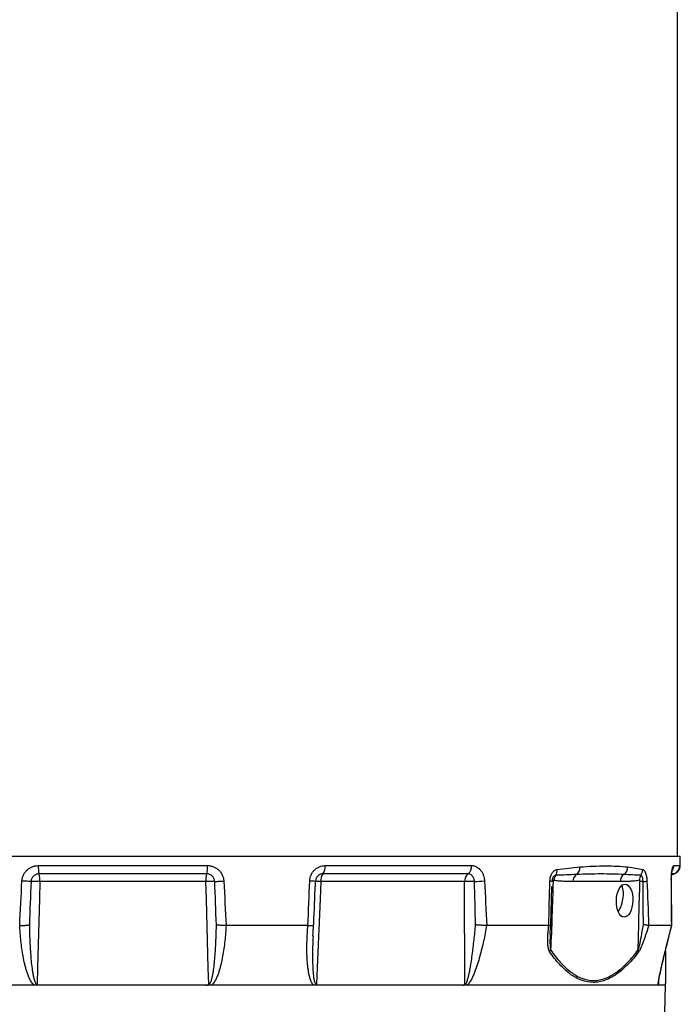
# Model space of a CAD drawing. Header units: millimetres. Extents: x 1605 to 5384, y 1283 to 6159.
# Tile 12 of 25: x 2414 to 3181, y 2643 to 3786. Entities that reach past the tile are written whole.
import ezdxf

# ---------------------------------------------------------------- set-up
doc = ezdxf.new("R2010")
doc.units = ezdxf.units.MM
doc.header["$LTSCALE"] = 2

msp = doc.modelspace()

# ---------------------------------------------------------------- linework, layer by layer
at = {"color": 7, "linetype": 'Continuous', "lineweight": 25}
for p, q in [((3178, 2814.9), (3178, 4399)), ((1886.8, 2814.9), (3181.1, 2814.9)), ((3181.3, 2804.3), (3181.1, 2814.9)), ((2435.6, 2803.8), (2632.3, 2803.8)), ((2768.7, 2803.8), (2939.1, 2803.8)), ((3173.8, 2803.8), (3180.8, 2803.8)), ((2631.3, 2794.3), (2436.6, 2794.3)), ((2934.9, 2794.3), (2766.3, 2794.3)), ((3174.2, 2794.3), (3174.2, 2794.3)), ((2630.3, 2785.2), (2437.6, 2785.2)), ((2757.5, 2782.2), (2757.6, 2785.3)), ((2930.8, 2785.2), (2764, 2785.2)), ((3031, 2734.9), (3032.2, 2779.4)), ((3032.4, 2786.1), (3032.4, 2785.3)), ((3111.5, 2785.2), (3056.6, 2785.2)), ((2748.9, 2734.3), (2653.8, 2734.3)), ((3028.5, 2734.3), (2956.5, 2734.3)), ((3171.4, 2734.3), (3144.7, 2734.3)), ((3170.1, 2728.7), (3171.6, 2734.2)), ((3171.4, 2734.3), (3171.4, 2734.3)), ((2754.9, 2722.2), (2754.8, 2721.7)), ((3164, 2664.9), (3164, 2667)), ((3164, 2664.9), (1904, 2664.9)), ((3162.4, 2577.7), (3164, 2664.9))]:
    msp.add_line(p, q, dxfattribs=at)
at = {"color": 8, "linetype": 'Continuous', "lineweight": 25}
for p, q in [((3174.2, 2794.3), (3171.6, 2794.3)), ((3174.2, 2794.3), (3174.2, 2794.3)), ((3156.2, 2669), (3156.1, 2666))]:
    msp.add_line(p, q, dxfattribs=at)
at = {"color": 7, "linetype": 'Continuous', "lineweight": 25, "flags": 128}
for points in [[(3174.2, 2794.3), (3175.9, 2795), (3177.4, 2796), (3178.4, 2797.1), (3179.2, 2797.9), (3179.4, 2798.3), (3179.5, 2798.4), (3179.5, 2798.5), (3179.5, 2798.5), (3179.5, 2798.5), (3179.5, 2798.5), (3179.5, 2798.5), (3179.5, 2798.5)], [(2427.3, 2785.3), (2426.5, 2785.4), (2425.4, 2785.4), (2424.2, 2785.5), (2422.9, 2785.6), (2421.4, 2785.7), (2419.9, 2785.8), (2418.3, 2785.8), (2416.7, 2785.9)], [(2437.6, 2785.2), (2437.1, 2765.2), (2434.8, 2685.3), (2434.3, 2666)], [(2633.6, 2666), (2633.1, 2684.8), (2630.9, 2764.7), (2630.3, 2785.2)], [(2640.6, 2785.3), (2641.4, 2785.4), (2642.5, 2785.4), (2643.7, 2785.5), (2645.1, 2785.6), (2646.5, 2785.7), (2648.1, 2785.8), (2649.6, 2785.8), (2651.2, 2785.9)], [(2764, 2785.2), (2763.1, 2765.2), (2759.6, 2685.3), (2758.7, 2666)], [(2931.3, 2666), (2931.2, 2684.8), (2930.9, 2764.7), (2930.8, 2785.2)]]:
    msp.add_lwpolyline(points, dxfattribs=at)
at = {"color": 8, "linetype": 'Continuous', "lineweight": 25, "flags": 128}
msp.add_lwpolyline([(3171.1, 2785.8), (3171.1, 2785.8), (3171, 2785.9)], dxfattribs=at)
at = {"color": 7, "linetype": 'Continuous', "lineweight": 25}
for centre, radius, start, end in [((2467.9, 2802.4), 32.3, 177.3885, 194.5476), ((2600.1, 2802.4), 32.3, 345.4524, 2.6115), ((2753.7, 2802.5), 15.1, 326.9412, 5.0321), ((2928.2, 2802.9), 10.9, 308.2569, 5.1453), ((3054.4, 2801.5), 10.3, 308.8724, 4.4081), ((3109.9, 2802.2), 10.5, 303.7598, 0.4063), ((3170.8, 2803.7), 10, 289.9598, 1.0127), ((2406.8, 2786.4), 30.9, 357.8205, 14.7918), ((2661.1, 2786.4), 30.9, 165.2082, 182.1795), ((2778.5, 2786.2), 14.6, 146.4895, 183.9518), ((2941.5, 2785.8), 10.7, 127.8369, 183.2097), ((3045.8, 2785.9), 11.3, 142.658, 175.6541), ((3026.9, 2798.3), 11.3, 330.5494, 4.9198), ((3067, 2785.1), 10.3, 126.0124, 179.5129), ((3121.8, 2785.1), 10.3, 126.0124, 179.5129), ((3144.2, 2787), 10.4, 146.8372, 181.6639), ((3127.1, 2799.5), 10.7, 321.1448, 359.0611), ((3177.7, 2784.9), 10, 110.1072, 130.1092), ((2431.1, 2626.5), 158.9, 87.6404, 91.3529), ((2636.8, 2626.5), 158.9, 88.6471, 92.3596), ((2750.7, 2746.7), 39.2, 79.8353, 89.5957), ((2759.9, 2724.1), 61.2, 86.2078, 92.1641), ((2938, 2602.4), 183, 88.6569, 92.247), ((2925.5, 3216.2), 431.2, 272.2278, 273.7836), ((3030.1, 2780.4), 5.36, 66.0938, 91.7632), ((3033.3, 2779), 6.36, 86.7553, 98.8696), ((3088.4, 2771.1), 27, 346.7827, 21.1939), ((3132.1, 2545.7), 239.6, 88.5403, 89.4291), ((3135.7, 2831.7), 46.5, 273.0991, 278.6227), ((3077.8, 2770), 37.3, 327.9076, 352.1983), ((3020.9, 2709.6), 10.6, 325.3666, 339.1122), ((3125.1, 2703.4), 7.87, 1.3347, 17.9188)]:
    msp.add_arc(centre, radius, start, end, dxfattribs=at)
at = {"color": 8, "linetype": 'Continuous', "lineweight": 25}
for centre, radius, start, end in [((3163.7, 2803.7), 10.1, 329.4082, 1.0112), ((3177.6, 2784.9), 9.99, 109.9447, 129.4132)]:
    msp.add_arc(centre, radius, start, end, dxfattribs=at)
at = {"color": 7, "linetype": 'Continuous', "lineweight": 25}
msp.add_ellipse((3116.7, 2763.1), major_axis=(0.6, 19.2), ratio=0.497666, dxfattribs=at)
for points, knots in [([(2416.7, 2785.9), (2416.8, 2787.1), (2417, 2788.3), (2417.6, 2790.7), (2418, 2791.8), (2418.7, 2793.4), (2419, 2794), (2419.6, 2795), (2420, 2795.5), (2421, 2797), (2421.8, 2797.9), (2423.5, 2799.5), (2424.5, 2800.2), (2426, 2801.2), (2426.5, 2801.5), (2427.6, 2802), (2428.1, 2802.3), (2429.7, 2802.9), (2430.9, 2803.3), (2433.2, 2803.7), (2434.4, 2803.8), (2435.6, 2803.8)], [0, 0, 0, 0, 0.125, 0.125, 0.25, 0.25, 0.3125, 0.3125, 0.375, 0.375, 0.5, 0.5, 0.625, 0.625, 0.6875, 0.6875, 0.75, 0.75, 0.875, 0.875, 1, 1, 1, 1]), ([(2632.3, 2803.8), (2632.9, 2803.8), (2633.5, 2803.8), (2634.7, 2803.7), (2635.3, 2803.6), (2637, 2803.3), (2638.2, 2802.9), (2640.4, 2802.1), (2641.4, 2801.5), (2643.5, 2800.2), (2644.4, 2799.5), (2646.1, 2797.9), (2646.9, 2797), (2648, 2795.5), (2648.3, 2795), (2648.9, 2794), (2649.2, 2793.4), (2649.9, 2791.8), (2650.3, 2790.7), (2650.8, 2788.9), (2650.9, 2788.3), (2651.1, 2787.1), (2651.1, 2786.5), (2651.2, 2785.9)], [0, 0, 0, 0, 0.0625, 0.0625, 0.125, 0.125, 0.25, 0.25, 0.375, 0.375, 0.5, 0.5, 0.625, 0.625, 0.6875, 0.6875, 0.75, 0.75, 0.875, 0.875, 0.9375, 0.9375, 1, 1, 1, 1]), ([(2751, 2785.9), (2751, 2787.1), (2751.2, 2788.3), (2751.7, 2790.7), (2752.1, 2791.8), (2752.8, 2793.4), (2753, 2794), (2753.6, 2795), (2753.9, 2795.5), (2754.9, 2797), (2755.7, 2797.9), (2757.3, 2799.5), (2758.2, 2800.2), (2759.6, 2801.2), (2760.1, 2801.5), (2761.1, 2802), (2761.6, 2802.3), (2763.2, 2802.9), (2764.3, 2803.3), (2766.5, 2803.7), (2767.6, 2803.8), (2768.7, 2803.8)], [0, 0, 0, 0, 0.125, 0.125, 0.25, 0.25, 0.3125, 0.3125, 0.375, 0.375, 0.5, 0.5, 0.625, 0.625, 0.6875, 0.6875, 0.75, 0.75, 0.875, 0.875, 1, 1, 1, 1]), ([(2939.1, 2803.8), (2939.5, 2803.8), (2940, 2803.8), (2940.9, 2803.7), (2941.4, 2803.6), (2942.8, 2803.3), (2943.7, 2802.9), (2945.4, 2802.1), (2946.3, 2801.5), (2947.8, 2800.2), (2948.6, 2799.5), (2950, 2797.9), (2950.6, 2797), (2951.4, 2795.5), (2951.7, 2795), (2952.1, 2794), (2952.4, 2793.4), (2953, 2791.8), (2953.3, 2790.7), (2953.6, 2788.9), (2953.7, 2788.3), (2953.9, 2787.1), (2953.9, 2786.5), (2954, 2785.9)], [0, 0, 0, 0, 0.0625, 0.0625, 0.125, 0.125, 0.25, 0.25, 0.375, 0.375, 0.5, 0.5, 0.625, 0.625, 0.6875, 0.6875, 0.75, 0.75, 0.875, 0.875, 0.9375, 0.9375, 1, 1, 1, 1]), ([(3038.2, 2799.3), (3042.8, 2800), (3047.3, 2800.5), (3056.1, 2801.5), (3060.5, 2801.9), (3064.7, 2802.3)], [0, 0, 0, 0, 0.5, 0.5, 1, 1, 1, 1]), ([(3064.7, 2802.3), (3070, 2802.7), (3075.2, 2803), (3085.1, 2803.4), (3090, 2803.4), (3099.3, 2803.4), (3103.7, 2803.4), (3112.3, 2803), (3116.5, 2802.7), (3120.4, 2802.3)], [0, 0, 0, 0, 0.25, 0.25, 0.5, 0.5, 0.75, 0.75, 1, 1, 1, 1]), ([(3120.4, 2802.3), (3123.5, 2801.9), (3126.6, 2801.5), (3132.4, 2800.5), (3135.1, 2800), (3137.8, 2799.3)], [0, 0, 0, 0, 0.5, 0.5, 1, 1, 1, 1]), ([(3171, 2785.9), (3170.9, 2787.1), (3171, 2788.3), (3171, 2790.7), (3171.1, 2791.8), (3171.2, 2793.4), (3171.2, 2794), (3171.3, 2795), (3171.4, 2795.5), (3171.5, 2797), (3171.7, 2797.9), (3171.9, 2799.5), (3172.1, 2800.2), (3172.3, 2801.2), (3172.4, 2801.5), (3172.6, 2802), (3172.7, 2802.3), (3172.9, 2802.9), (3173.1, 2803.3), (3173.5, 2803.7), (3173.6, 2803.8), (3173.8, 2803.8)], [0, 0, 0, 0, 0.125, 0.125, 0.25, 0.25, 0.3125, 0.3125, 0.375, 0.375, 0.5, 0.5, 0.625, 0.625, 0.6875, 0.6875, 0.75, 0.75, 0.875, 0.875, 1, 1, 1, 1]), ([(3174.3, 2794.3), (3175, 2794.6), (3176.4, 2795.2), (3178.2, 2796.6), (3179.5, 2798.1), (3180.3, 2799.6), (3180.9, 2801.1), (3181.2, 2802.5), (3181.4, 2803.6), (3181.3, 2804.2), (3181.3, 2804.3)], [0, 0, 0, 0, 0.16624, 0.341721, 0.526874, 0.711869, 0.81985, 0.90867, 0.993942, 1, 1, 1, 1]), ([(2436.6, 2794.3), (2436, 2794.3), (2435.4, 2794.2), (2434.3, 2794), (2433.7, 2793.8), (2432.6, 2793.4), (2432.1, 2793.1), (2431.1, 2792.4), (2430.6, 2792.1), (2429.8, 2791.3), (2429.4, 2790.8), (2428.7, 2789.8), (2428.4, 2789.3), (2427.9, 2788.2), (2427.7, 2787.7), (2427.5, 2786.5), (2427.4, 2785.9), (2427.3, 2785.3)], [0, 0, 0, 0, 0.125, 0.125, 0.25, 0.25, 0.375, 0.375, 0.5, 0.5, 0.625, 0.625, 0.75, 0.75, 0.875, 0.875, 1, 1, 1, 1]), ([(2640.6, 2785.3), (2640.6, 2785.9), (2640.5, 2786.5), (2640.2, 2787.7), (2640, 2788.2), (2639.5, 2789.3), (2639.2, 2789.8), (2638.5, 2790.8), (2638.1, 2791.2), (2637.3, 2792.1), (2636.8, 2792.4), (2635.8, 2793.1), (2635.3, 2793.4), (2634.2, 2793.8), (2633.6, 2794), (2632.5, 2794.2), (2631.9, 2794.3), (2631.3, 2794.3)], [0, 0, 0, 0, 0.125, 0.125, 0.25, 0.25, 0.375, 0.375, 0.5, 0.5, 0.625, 0.625, 0.75, 0.75, 0.875, 0.875, 1, 1, 1, 1]), ([(2942.3, 2785.3), (2942.2, 2785.9), (2942.2, 2786.5), (2941.9, 2787.7), (2941.8, 2788.2), (2941.4, 2789.3), (2941.2, 2789.8), (2940.6, 2790.8), (2940.3, 2791.2), (2939.6, 2792.1), (2939.3, 2792.4), (2938.5, 2793.1), (2938.1, 2793.4), (2937.2, 2793.8), (2936.8, 2794), (2935.9, 2794.2), (2935.4, 2794.3), (2934.9, 2794.3)], [0, 0, 0, 0, 0.125, 0.125, 0.25, 0.25, 0.375, 0.375, 0.5, 0.5, 0.625, 0.625, 0.75, 0.75, 0.875, 0.875, 1, 1, 1, 1]), ([(3030, 2785.8), (3030, 2786.6), (3030.1, 2787.5), (3030.3, 2789.1), (3030.5, 2789.9), (3030.9, 2791.5), (3031.2, 2792.3), (3031.6, 2793.3), (3031.8, 2793.7), (3032.1, 2794.3), (3032.3, 2794.7), (3032.9, 2795.6), (3033.3, 2796.1), (3033.9, 2796.9), (3034.2, 2797.1), (3034.6, 2797.6), (3034.9, 2797.8), (3035.6, 2798.3), (3036.1, 2798.6), (3037.1, 2799.1), (3037.7, 2799.2), (3038.2, 2799.3)], [0, 0, 0, 0, 0.125, 0.125, 0.25, 0.25, 0.375, 0.375, 0.4375, 0.4375, 0.5, 0.5, 0.625, 0.625, 0.6875, 0.6875, 0.75, 0.75, 0.875, 0.875, 1, 1, 1, 1]), ([(3060.9, 2793.5), (3057, 2793.3), (3053, 2793.1), (3045, 2792.8), (3040.9, 2792.7), (3036.8, 2792.8)], [0, 0, 0, 0, 0.5, 0.5, 1, 1, 1, 1]), ([(3115.8, 2793.5), (3111.5, 2793.7), (3107.2, 2793.8), (3098.4, 2794), (3093.9, 2794.1), (3084.8, 2794.1), (3080.1, 2794), (3070.6, 2793.8), (3065.8, 2793.7), (3060.9, 2793.5)], [0, 0, 0, 0, 0.25, 0.25, 0.5, 0.5, 0.75, 0.75, 1, 1, 1, 1]), ([(3135.4, 2792.8), (3132.3, 2792.7), (3129, 2792.8), (3122.5, 2793.1), (3119.1, 2793.3), (3115.8, 2793.5)], [0, 0, 0, 0, 0.5, 0.5, 1, 1, 1, 1]), ([(3138.2, 2785.3), (3138.2, 2785.8), (3138.2, 2786.2), (3138.1, 2787.2), (3138, 2787.6), (3137.9, 2788.5), (3137.8, 2788.9), (3137.6, 2789.7), (3137.5, 2790.1), (3137.2, 2790.7), (3137.1, 2791), (3136.8, 2791.6), (3136.6, 2791.8), (3136.3, 2792.2), (3136.1, 2792.4), (3135.8, 2792.6), (3135.6, 2792.7), (3135.4, 2792.8)], [0, 0, 0, 0, 0.125, 0.125, 0.25, 0.25, 0.375, 0.375, 0.5, 0.5, 0.625, 0.625, 0.75, 0.75, 0.875, 0.875, 1, 1, 1, 1]), ([(3137.8, 2799.3), (3138.1, 2799.2), (3138.4, 2799.1), (3139, 2798.6), (3139.3, 2798.3), (3139.9, 2797.6), (3140.1, 2797.1), (3140.5, 2796.4), (3140.6, 2796.1), (3140.9, 2795.6), (3141, 2795.3), (3141.3, 2794.4), (3141.5, 2793.7), (3141.8, 2792.6), (3141.9, 2792.3), (3142, 2791.5), (3142.1, 2791.1), (3142.3, 2789.9), (3142.4, 2789.1), (3142.6, 2787.5), (3142.6, 2786.6), (3142.7, 2785.8)], [0, 0, 0, 0, 0.125, 0.125, 0.25, 0.25, 0.375, 0.375, 0.4375, 0.4375, 0.5, 0.5, 0.625, 0.625, 0.6875, 0.6875, 0.75, 0.75, 0.875, 0.875, 1, 1, 1, 1]), ([(3171.1, 2785.8), (3171.1, 2786.1), (3171.1, 2787.4), (3171.2, 2789.7), (3171.3, 2792.5), (3171.5, 2795), (3171.8, 2796.9), (3172, 2798.1), (3172.2, 2798.7), (3172.2, 2798.7), (3172.2, 2798.7)], [0, 0, 0, 0, 0.04053, 0.209878, 0.378128, 0.543382, 0.703727, 0.832584, 0.945036, 1, 1, 1, 1]), ([(2755.6, 2734.9), (2755.6, 2735.5), (2756.2, 2751.2), (2756.9, 2767), (2757.5, 2782.2)], [0, 0, 0, 0, 0.035454, 1, 1, 1, 1]), ([(2758.2, 2787.9), (2758, 2787.4), (2757.7, 2786.5), (2757.6, 2785.6), (2757.6, 2785.3)], [0, 0, 0, 0, 0.623662, 1, 1, 1, 1]), ([(3033.6, 2785.4), (3033.3, 2772.1), (3032.8, 2758.8), (3031.9, 2732.3), (3031.3, 2719.1), (3030.8, 2705.8)], [0, 0, 0, 0, 0.5, 0.5, 1, 1, 1, 1]), ([(3032.4, 2786.1), (3032.4, 2786.1), (3032.3, 2785.8), (3032.3, 2785.5), (3032.3, 2785.3)], [0, 0, 0, 0, 0.071637, 1, 1, 1, 1]), ([(3034.5, 2786.7), (3034.3, 2786.8), (3034.1, 2786.7), (3033.8, 2786.3), (3033.8, 2786.1), (3033.7, 2785.8), (3033.7, 2785.6), (3033.6, 2785.4)], [0, 0, 0, 0, 0.5, 0.5, 0.75, 0.75, 1, 1, 1, 1]), ([(3056.6, 2785.2), (3052.9, 2785.2), (3049.2, 2785.3), (3043.7, 2785.6), (3041.8, 2785.7), (3038.2, 2786.1), (3036.3, 2786.4), (3034.5, 2786.7)], [0, 0, 0, 0, 0.5, 0.5, 0.75, 0.75, 1, 1, 1, 1]), ([(3133.7, 2786.7), (3131.9, 2786.4), (3130, 2786.1), (3126.3, 2785.7), (3124.5, 2785.6), (3118.9, 2785.3), (3115.2, 2785.2), (3111.5, 2785.2)], [0, 0, 0, 0, 0.25, 0.25, 0.5, 0.5, 1, 1, 1, 1]), ([(3132.5, 2705.8), (3132.8, 2719.1), (3133.1, 2732.3), (3133.7, 2758.8), (3134.1, 2772.1), (3134.5, 2785.4)], [0, 0, 0, 0, 0.5, 0.5, 1, 1, 1, 1]), ([(3134.5, 2785.4), (3134.5, 2785.8), (3134.4, 2786.1), (3134.1, 2786.7), (3133.9, 2786.8), (3133.7, 2786.7)], [0, 0, 0, 0, 0.5, 0.5, 1, 1, 1, 1]), ([(3171.6, 2734.3), (3171.5, 2735.2), (3171.4, 2752.4), (3171.3, 2769.6), (3171.1, 2785.8)], [0, 0, 0, 0, 0.053825, 1, 1, 1, 1]), ([(2414.2, 2734.3), (2414.7, 2734.2), (2415.3, 2734.2), (2416.5, 2734.2), (2417, 2734.2), (2418.2, 2734.3), (2418.8, 2734.3), (2419.9, 2734.3), (2420.4, 2734.4), (2421.4, 2734.5), (2421.9, 2734.5), (2422.8, 2734.6), (2423.2, 2734.6), (2424, 2734.8), (2424.3, 2734.8), (2424.7, 2734.9), (2424.9, 2734.9), (2425.1, 2735), (2425.2, 2735), (2425.3, 2735.1)], [0, 0, 0, 0, 0.125, 0.125, 0.25, 0.25, 0.375, 0.375, 0.5, 0.5, 0.625, 0.625, 0.75, 0.75, 0.875, 0.875, 0.9375, 0.9375, 1, 1, 1, 1]), ([(2431.2, 2664.9), (2430.5, 2665.3), (2430, 2665.9), (2428.9, 2667), (2428.4, 2667.6), (2427.1, 2669.5), (2426.4, 2670.9), (2425, 2673.6), (2424.4, 2675.1), (2423.3, 2677.9), (2422.8, 2679.4), (2421.9, 2682.3), (2421.5, 2683.7), (2420.7, 2686.7), (2420.3, 2688.1), (2419.3, 2692.6), (2418.7, 2695.5), (2417, 2704.4), (2416.2, 2710.3), (2414.9, 2722.3), (2414.5, 2728.3), (2414.2, 2734.3)], [0, 0, 0, 0, 0.03125, 0.03125, 0.0625, 0.0625, 0.125, 0.125, 0.1875, 0.1875, 0.25, 0.25, 0.3125, 0.3125, 0.375, 0.375, 0.5, 0.5, 0.75, 0.75, 1, 1, 1, 1]), ([(2425.3, 2735.1), (2425.4, 2729.2), (2425.6, 2723.3), (2426.1, 2711.6), (2426.4, 2705.7), (2427.1, 2696.9), (2427.3, 2694), (2427.9, 2688.1), (2428.3, 2685.2), (2428.9, 2680.8), (2429.2, 2679.4), (2429.7, 2676.5), (2430, 2675), (2430.5, 2672.9), (2430.7, 2672.1), (2431.1, 2670.7), (2431.3, 2670), (2431.7, 2669), (2431.9, 2668.6), (2432.2, 2668), (2432.4, 2667.6), (2432.8, 2667), (2433, 2666.7), (2433.4, 2666.3), (2433.6, 2666.2), (2433.9, 2666), (2434.1, 2666), (2434.3, 2666)], [0, 0, 0, 0, 0.25, 0.25, 0.5, 0.5, 0.625, 0.625, 0.75, 0.75, 0.8125, 0.8125, 0.875, 0.875, 0.90625, 0.90625, 0.9375, 0.9375, 0.953125, 0.953125, 0.96875, 0.96875, 0.984375, 0.984375, 0.992188, 0.992188, 1, 1, 1, 1]), ([(2633.6, 2666), (2633.8, 2666), (2634, 2666), (2634.3, 2666.2), (2634.5, 2666.3), (2634.9, 2666.7), (2635.1, 2667), (2635.5, 2667.6), (2635.7, 2668), (2636, 2668.6), (2636.2, 2669), (2636.6, 2670), (2636.8, 2670.7), (2637.2, 2672.2), (2637.4, 2672.9), (2637.9, 2675), (2638.2, 2676.5), (2638.7, 2679.4), (2639, 2680.8), (2639.6, 2685.2), (2640, 2688.1), (2640.6, 2694), (2640.9, 2696.9), (2641.5, 2705.7), (2641.9, 2711.6), (2642.3, 2723.3), (2642.5, 2729.2), (2642.6, 2735.1)], [0, 0, 0, 0, 0.007813, 0.007813, 0.015625, 0.015625, 0.03125, 0.03125, 0.046875, 0.046875, 0.0625, 0.0625, 0.09375, 0.09375, 0.125, 0.125, 0.1875, 0.1875, 0.25, 0.25, 0.375, 0.375, 0.5, 0.5, 0.75, 0.75, 1, 1, 1, 1]), ([(2653.8, 2734.3), (2653.4, 2728.3), (2653, 2722.3), (2651.7, 2710.3), (2650.9, 2704.4), (2649.3, 2695.5), (2648.6, 2692.5), (2647.6, 2688.1), (2647.2, 2686.6), (2646.4, 2683.7), (2646, 2682.2), (2645.1, 2679.4), (2644.6, 2677.9), (2643.5, 2675.1), (2642.9, 2673.7), (2641.9, 2671.6), (2641.6, 2670.9), (2640.8, 2669.6), (2640.4, 2668.9), (2639.5, 2667.6), (2639, 2667), (2638, 2665.9), (2637.4, 2665.3), (2636.7, 2664.9)], [0, 0, 0, 0, 0.25, 0.25, 0.5, 0.5, 0.625, 0.625, 0.6875, 0.6875, 0.75, 0.75, 0.8125, 0.8125, 0.875, 0.875, 0.90625, 0.90625, 0.9375, 0.9375, 0.96875, 0.96875, 1, 1, 1, 1]), ([(2653.8, 2734.3), (2652.6, 2734.2), (2651.5, 2734.2), (2649.7, 2734.3), (2649.2, 2734.3), (2648.1, 2734.3), (2647.5, 2734.4), (2646, 2734.5), (2645.1, 2734.6), (2644, 2734.8), (2643.6, 2734.8), (2643.2, 2734.9), (2643.1, 2734.9), (2642.8, 2735), (2642.7, 2735), (2642.6, 2735.1)], [0, 0, 0, 0, 0.25, 0.25, 0.375, 0.375, 0.5, 0.5, 0.75, 0.75, 0.875, 0.875, 0.9375, 0.9375, 1, 1, 1, 1]), ([(2755.7, 2664.9), (2755.2, 2665.3), (2754.7, 2665.9), (2753.9, 2667), (2753.5, 2667.6), (2752.5, 2669.5), (2752, 2670.9), (2751.1, 2673.6), (2750.7, 2675.1), (2750, 2677.9), (2749.8, 2679.4), (2749.3, 2682.3), (2749.1, 2683.7), (2748.7, 2686.7), (2748.5, 2688.1), (2748.1, 2692.6), (2748, 2695.5), (2747.6, 2704.4), (2747.7, 2710.3), (2748, 2722.3), (2748.4, 2728.3), (2748.9, 2734.3)], [0, 0, 0, 0, 0.03125, 0.03125, 0.0625, 0.0625, 0.125, 0.125, 0.1875, 0.1875, 0.25, 0.25, 0.3125, 0.3125, 0.375, 0.375, 0.5, 0.5, 0.75, 0.75, 1, 1, 1, 1]), ([(2748.9, 2734.3), (2749.9, 2734.2), (2752, 2734.2), (2754.2, 2734.4), (2755.5, 2734.6), (2755.4, 2734.8), (2755.4, 2734.9)], [0, 0, 0, 0, 0.27351, 0.546956, 0.822226, 1, 1, 1, 1]), ([(2754.7, 2721.7), (2754.8, 2723.6), (2754.9, 2728), (2755.3, 2732.4), (2755.5, 2734.9)], [0, 0, 0, 0, 0.428131, 1, 1, 1, 1]), ([(2931.3, 2666), (2931.5, 2666), (2931.6, 2666), (2931.9, 2666.2), (2932, 2666.3), (2932.4, 2666.7), (2932.6, 2667), (2933, 2667.6), (2933.1, 2668), (2933.4, 2668.6), (2933.6, 2669), (2933.9, 2670), (2934.2, 2670.7), (2934.6, 2672.2), (2934.8, 2672.9), (2935.4, 2675), (2935.7, 2676.5), (2936.4, 2679.4), (2936.7, 2680.8), (2937.5, 2685.2), (2938, 2688.1), (2938.9, 2694), (2939.3, 2696.9), (2940.5, 2705.7), (2941.2, 2711.6), (2942.5, 2723.3), (2943.1, 2729.2), (2943.6, 2735.1)], [0, 0, 0, 0, 0.007813, 0.007813, 0.015625, 0.015625, 0.03125, 0.03125, 0.046875, 0.046875, 0.0625, 0.0625, 0.09375, 0.09375, 0.125, 0.125, 0.1875, 0.1875, 0.25, 0.25, 0.375, 0.375, 0.5, 0.5, 0.75, 0.75, 1, 1, 1, 1]), ([(2956.4, 2734.3), (2955.4, 2728.3), (2954.2, 2722.3), (2951.6, 2710.3), (2950.1, 2704.4), (2947.7, 2695.5), (2946.8, 2692.5), (2945.4, 2688.1), (2944.9, 2686.6), (2943.9, 2683.7), (2943.3, 2682.2), (2942.2, 2679.4), (2941.6, 2677.9), (2940.4, 2675.1), (2939.8, 2673.7), (2938.7, 2671.6), (2938.3, 2670.9), (2937.6, 2669.6), (2937.1, 2668.9), (2936.3, 2667.6), (2935.8, 2667), (2934.8, 2665.9), (2934.3, 2665.3), (2933.7, 2664.9)], [0, 0, 0, 0, 0.25, 0.25, 0.5, 0.5, 0.625, 0.625, 0.6875, 0.6875, 0.75, 0.75, 0.8125, 0.8125, 0.875, 0.875, 0.90625, 0.90625, 0.9375, 0.9375, 0.96875, 0.96875, 1, 1, 1, 1]), ([(2956.4, 2734.3), (2955.5, 2734.2), (2954.5, 2734.2), (2952.9, 2734.3), (2952.3, 2734.3), (2951.2, 2734.3), (2950.6, 2734.4), (2948.9, 2734.5), (2947.7, 2734.6), (2946.1, 2734.8), (2945.5, 2734.8), (2944.8, 2734.9), (2944.5, 2734.9), (2944.1, 2735), (2943.8, 2735), (2943.6, 2735.1)], [0, 0, 0, 0, 0.25, 0.25, 0.375, 0.375, 0.5, 0.5, 0.75, 0.75, 0.875, 0.875, 0.9375, 0.9375, 1, 1, 1, 1]), ([(3029.6, 2703.6), (3029.3, 2704), (3029.1, 2704.5), (3028.7, 2705.5), (3028.5, 2706), (3028.3, 2707.2), (3028.1, 2707.8), (3027.9, 2709), (3027.9, 2709.6), (3027.7, 2711.5), (3027.6, 2712.8), (3027.5, 2715.4), (3027.5, 2716.7), (3027.5, 2719.3), (3027.5, 2720.7), (3027.6, 2723.4), (3027.7, 2724.7), (3028, 2728.8), (3028.2, 2731.5), (3028.5, 2734.3)], [0, 0, 0, 0, 0.0625, 0.0625, 0.125, 0.125, 0.1875, 0.1875, 0.25, 0.25, 0.375, 0.375, 0.5, 0.5, 0.625, 0.625, 0.75, 0.75, 1, 1, 1, 1]), ([(3028.6, 2734.3), (3029.2, 2734.3), (3030.5, 2734.5), (3031, 2734.7), (3030.9, 2734.9), (3030.9, 2734.9)], [0, 0, 0, 0, 0.4825504, 0.9648836, 1, 1, 1, 1]), ([(3030.2, 2723.9), (3030.2, 2723.9), (3030.2, 2726.3), (3030.5, 2729.9), (3030.8, 2733.6), (3031, 2734.9)], [0, 0, 0, 0, 0.019314, 0.646083, 1, 1, 1, 1]), ([(3132.5, 2705.8), (3132.7, 2706.1), (3132.7, 2706.3), (3132.9, 2706.9), (3133, 2707.2), (3133.3, 2708), (3133.4, 2708.6), (3133.9, 2710.4), (3134.1, 2711.6), (3134.7, 2714.1), (3134.9, 2715.3), (3135.4, 2717.8), (3135.6, 2719), (3136.3, 2722.7), (3136.8, 2725.2), (3137.6, 2730.1), (3138.1, 2732.6), (3138.5, 2735.1)], [0, 0, 0, 0, 0.03125, 0.03125, 0.0625, 0.0625, 0.125, 0.125, 0.25, 0.25, 0.375, 0.375, 0.5, 0.5, 0.75, 0.75, 1, 1, 1, 1]), ([(3144.7, 2734.3), (3143.8, 2731.5), (3143, 2728.8), (3141.6, 2724.7), (3141.2, 2723.4), (3140.3, 2720.7), (3139.8, 2719.3), (3138.9, 2716.7), (3138.4, 2715.4), (3137.4, 2712.8), (3136.9, 2711.5), (3136.1, 2709.6), (3135.8, 2709), (3135.3, 2707.8), (3135, 2707.2), (3134.4, 2706), (3134.1, 2705.5), (3133.5, 2704.5), (3133.2, 2704), (3132.9, 2703.6)], [0, 0, 0, 0, 0.25, 0.25, 0.375, 0.375, 0.5, 0.5, 0.625, 0.625, 0.75, 0.75, 0.8125, 0.8125, 0.875, 0.875, 0.9375, 0.9375, 1, 1, 1, 1]), ([(3144.6, 2734.3), (3144.4, 2734.3), (3144, 2734.3), (3143.2, 2734.5), (3142.8, 2734.5), (3141.7, 2734.7), (3141.1, 2734.8), (3140.2, 2734.9), (3139.9, 2734.9), (3139.2, 2735), (3138.8, 2735.1), (3138.5, 2735.1)], [0, 0, 0, 0, 0.25, 0.25, 0.5, 0.5, 0.75, 0.75, 0.875, 0.875, 1, 1, 1, 1]), ([(3155.5, 2664.9), (3155.5, 2665.3), (3155.6, 2665.9), (3155.7, 2667), (3155.8, 2667.6), (3156.1, 2669.5), (3156.3, 2670.9), (3156.9, 2673.6), (3157.1, 2675.1), (3157.7, 2677.9), (3158, 2679.4), (3158.7, 2682.3), (3159, 2683.7), (3159.6, 2686.7), (3160, 2688.1), (3161, 2692.6), (3161.7, 2695.5), (3163.8, 2704.4), (3165.3, 2710.3), (3168.3, 2722.3), (3169.8, 2728.3), (3171.4, 2734.3)], [0, 0, 0, 0, 0.03125, 0.03125, 0.0625, 0.0625, 0.125, 0.125, 0.1875, 0.1875, 0.25, 0.25, 0.3125, 0.3125, 0.375, 0.375, 0.5, 0.5, 0.75, 0.75, 1, 1, 1, 1]), ([(3156, 2667.1), (3156, 2667.1), (3156, 2667.3), (3156, 2668), (3156.2, 2669.3), (3156.5, 2671.3), (3157, 2673.9), (3157.8, 2677.4), (3158.9, 2682.6), (3160.4, 2689.3), (3162.3, 2697.7), (3164.7, 2707.5), (3167.6, 2719.1), (3170, 2728.3), (3171.3, 2733.4), (3171.5, 2734.2)], [0, 0, 0, 0, 0.004598, 0.028926, 0.055793, 0.088268, 0.128081, 0.178084, 0.244129, 0.357167, 0.471862, 0.607324, 0.780534, 0.964737, 1, 1, 1, 1]), ([(3132.9, 2703.6), (3129, 2698.3), (3124.9, 2693.5), (3116.5, 2684.9), (3112.2, 2681.1), (3106.6, 2677.2), (3105.5, 2676.4), (3103.3, 2675), (3102.1, 2674.4), (3098.8, 2672.5), (3094.2, 2670.5), (3089.6, 2669.2), (3086.2, 2668.5), (3085, 2668.4), (3082.7, 2668.2), (3081.5, 2668.1), (3075.7, 2668.1), (3071.2, 2669), (3064.5, 2671.4), (3062.2, 2672.5), (3059, 2674.3), (3057.9, 2674.9), (3055.7, 2676.3), (3054.6, 2677.1), (3051.4, 2679.4), (3049.3, 2681.2), (3045.2, 2685), (3043.1, 2687), (3037.1, 2693.5), (3033.3, 2698.3), (3029.6, 2703.6)], [0, 0, 0, 0, 0.125, 0.125, 0.25, 0.25, 0.28125, 0.28125, 0.3125, 0.3125, 0.375, 0.4375, 0.4375, 0.46875, 0.46875, 0.5, 0.5, 0.625, 0.625, 0.6875, 0.6875, 0.71875, 0.71875, 0.75, 0.75, 0.8125, 0.8125, 0.875, 0.875, 1, 1, 1, 1]), ([(3030.8, 2705.8), (3034.4, 2700.6), (3038.1, 2695.8), (3045.9, 2687.2), (3049.9, 2683.4), (3055.2, 2679.4), (3056.2, 2678.7), (3058.4, 2677.3), (3059.4, 2676.6), (3062.7, 2674.8), (3064.9, 2673.7), (3071.5, 2671.2), (3076, 2670.3), (3081.7, 2670.3), (3082.9, 2670.4), (3085.2, 2670.6), (3086.3, 2670.8), (3089.7, 2671.4), (3094.3, 2672.7), (3098.8, 2674.8), (3102.1, 2676.6), (3103.2, 2677.3), (3105.4, 2678.7), (3106.5, 2679.4), (3112.1, 2683.4), (3116.3, 2687.2), (3124.6, 2695.8), (3128.6, 2700.6), (3132.5, 2705.8)], [0, 0, 0, 0, 0.125, 0.125, 0.25, 0.25, 0.28125, 0.28125, 0.3125, 0.3125, 0.375, 0.375, 0.5, 0.5, 0.53125, 0.53125, 0.5625, 0.5625, 0.625, 0.6875, 0.6875, 0.71875, 0.71875, 0.75, 0.75, 0.875, 0.875, 1, 1, 1, 1]), ([(3164, 2704.3), (3164, 2702.7), (3164, 2697.2), (3164, 2688.4), (3164, 2679.6), (3164, 2673.1), (3164, 2669.8), (3164, 2668.3), (3164, 2668)], [0, 0, 0, 0, 0.115618, 0.386299, 0.655728, 0.806225, 0.959477, 1, 1, 1, 1]), ([(2437.5, 2664.9), (2436.9, 2664.9), (2436.3, 2664.9), (2435.5, 2665.2), (2435.2, 2665.3), (2434.9, 2665.5), (2434.7, 2665.6), (2434.5, 2665.8), (2434.4, 2665.9), (2434.3, 2666)], [0, 0, 0, 0, 0.5, 0.5, 0.75, 0.75, 0.875, 0.875, 1, 1, 1, 1]), ([(2630.4, 2664.9), (2630.7, 2664.9), (2631, 2664.9), (2631.6, 2665), (2631.9, 2665), (2632.4, 2665.2), (2632.7, 2665.3), (2633.2, 2665.6), (2633.4, 2665.8), (2633.6, 2666)], [0, 0, 0, 0, 0.25, 0.25, 0.5, 0.5, 0.75, 0.75, 1, 1, 1, 1]), ([(2761.7, 2664.9), (2761.2, 2664.9), (2760.6, 2664.9), (2759.8, 2665.2), (2759.6, 2665.3), (2759.2, 2665.5), (2759.1, 2665.6), (2758.9, 2665.8), (2758.8, 2665.9), (2758.7, 2666)], [0, 0, 0, 0, 0.5, 0.5, 0.75, 0.75, 0.875, 0.875, 1, 1, 1, 1]), ([(2928.8, 2664.9), (2929, 2664.9), (2929.2, 2664.9), (2929.7, 2665), (2929.9, 2665), (2930.4, 2665.2), (2930.6, 2665.3), (2931, 2665.6), (2931.2, 2665.8), (2931.3, 2666)], [0, 0, 0, 0, 0.25, 0.25, 0.5, 0.5, 0.75, 0.75, 1, 1, 1, 1]), ([(3156.5, 2664.9), (3156.4, 2664.9), (3156.4, 2664.9), (3156.2, 2665.2), (3156.2, 2665.3), (3156.1, 2665.5), (3156.1, 2665.6), (3156.1, 2665.8), (3156.1, 2665.9), (3156.1, 2666)], [0, 0, 0, 0, 0.5, 0.5, 0.75, 0.75, 0.875, 0.875, 1, 1, 1, 1]), ([(3164, 2668), (3164, 2667.5), (3164, 2666.8), (3164, 2667), (3164, 2667)], [0, 0, 0, 0, 0.751786, 1, 1, 1, 1])]:
    msp.add_open_spline(points, degree=3, knots=knots, dxfattribs=at)
at = {"color": 8, "linetype": 'Continuous', "lineweight": 25}
for points, knots in [([(3180.8, 2803.8), (3181, 2804.1), (3181.4, 2804.4), (3181.3, 2804.3), (3181.3, 2804.3)], [0, 0, 0, 0, 0.769484, 1, 1, 1, 1]), ([(2766.3, 2794.3), (2765.8, 2794.2), (2764.3, 2794.1), (2761.9, 2793.2), (2759.9, 2791.3), (2758.6, 2789.5), (2758.3, 2788.4), (2758.2, 2787.9)], [0, 0, 0, 0, 0.149043, 0.420969, 0.692858, 0.867686, 1, 1, 1, 1]), ([(3036.8, 2792.8), (3036.2, 2792.6), (3035.2, 2792.3), (3033.8, 2790.8), (3032.8, 2788.7), (3032.5, 2786.9), (3032.4, 2786.1)], [0, 0, 0, 0, 0.2506932, 0.5014844, 0.7530337, 1, 1, 1, 1]), ([(3030.2, 2723.9), (3030.1, 2721.1), (3029.9, 2716.9), (3030.1, 2711.6), (3030.2, 2708.3), (3030.6, 2706.4), (3030.8, 2705.8)], [0, 0, 0, 0, 0.455796, 0.668108, 0.881754, 1, 1, 1, 1]), ([(2754.8, 2721.7), (2754.6, 2717.7), (2754, 2705.2), (2754.1, 2689.8), (2755, 2677.2), (2755.7, 2671.8), (2756.5, 2668.7), (2757.4, 2666.9), (2757.9, 2666.3), (2758.3, 2666.1), (2758.5, 2666), (2758.7, 2666), (2758.7, 2666)], [0, 0, 0, 0, 0.211585, 0.656196, 0.80667, 0.877611, 0.948123, 0.974739, 0.984549, 0.991814, 0.998591, 1, 1, 1, 1]), ([(3156, 2667.1), (3156, 2666.9), (3156, 2666.6), (3156, 2666.3), (3156, 2666.1), (3156, 2666), (3156.1, 2666), (3156.1, 2666)], [0, 0, 0, 0, 0.253823, 0.543611, 0.75821, 0.95839, 1, 1, 1, 1])]:
    msp.add_open_spline(points, degree=3, knots=knots, dxfattribs=at)
at = {"color": 7, "linetype": 'Continuous', "lineweight": 25}
for points in [[(2414.1, 2734.3), (2414.9, 2751.5), (2415.8, 2768.7), (2416.7, 2785.9)], [(2427.3, 2785.3), (2426.6, 2768.6), (2426, 2751.8), (2425.3, 2735.1)], [(2642.6, 2735.1), (2641.9, 2751.8), (2641.3, 2768.6), (2640.6, 2785.3)], [(2651.2, 2785.9), (2652.1, 2768.7), (2653, 2751.5), (2653.8, 2734.3)], [(2748.9, 2734.3), (2749.5, 2751.5), (2750.2, 2768.7), (2751, 2785.9)], [(2943.6, 2735.1), (2943.2, 2751.8), (2942.7, 2768.6), (2942.3, 2785.3)], [(2954, 2785.9), (2954.9, 2768.7), (2955.7, 2751.5), (2956.5, 2734.3)], [(3028.6, 2734.3), (3029, 2751.4), (3029.5, 2768.6), (3030, 2785.8)], [(3138.5, 2735.1), (3138.4, 2751.8), (3138.3, 2768.6), (3138.2, 2785.3)], [(3142.7, 2785.8), (3143.3, 2768.6), (3144, 2751.4), (3144.6, 2734.3)], [(3171.4, 2734.3), (3171.2, 2751.5), (3171.1, 2768.7), (3171, 2785.9)], [(2414.2, 2734.3), (2414.1, 2734.3), (2414.1, 2734.3), (2414.1, 2734.3)], [(2653.8, 2734.3), (2653.8, 2734.3), (2653.8, 2734.3), (2653.8, 2734.3)], [(2748.9, 2734.3), (2748.9, 2734.3), (2748.9, 2734.3), (2748.9, 2734.3)], [(2956.5, 2734.3), (2956.5, 2734.3), (2956.4, 2734.3), (2956.4, 2734.3)], [(3028.5, 2734.3), (3028.5, 2734.3), (3028.5, 2734.3), (3028.6, 2734.3)], [(3144.6, 2734.3), (3144.6, 2734.3), (3144.7, 2734.3), (3144.7, 2734.3)], [(3171.4, 2734.3), (3171.4, 2734.3), (3171.4, 2734.3), (3171.4, 2734.3)]]:
    msp.add_open_spline(points, degree=3, dxfattribs=at)

doc.saveas('drawing.dxf')
